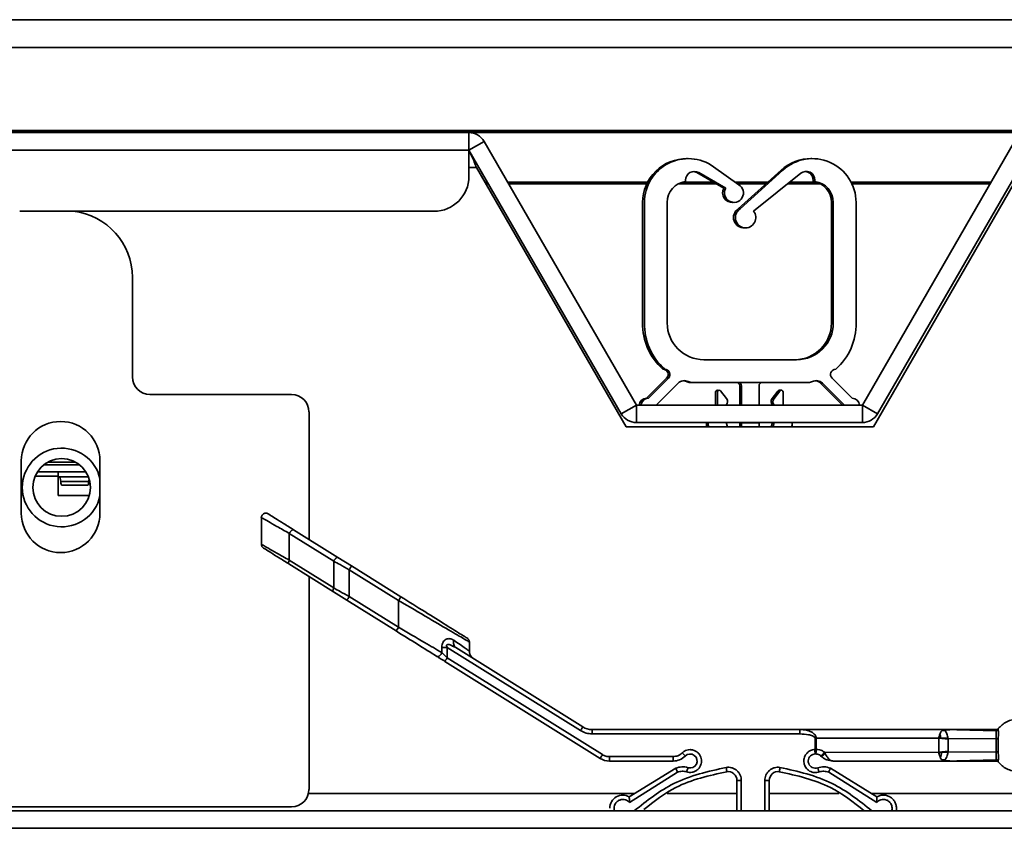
# Model space of a CAD drawing. Header units: millimetres. Extents: x 1 to 1119, y -1 to 863.
# Tile 30 of 211: x 283 to 302, y 154 to 169. Entities that reach past the tile are written whole.
import ezdxf

# ---------------------------------------------------------------- set-up
doc = ezdxf.new("R2010")
doc.units = ezdxf.units.MM

msp = doc.modelspace()

# ---------------------------------------------------------------- linework, layer by layer
at = {"color": 7, "linetype": 'Continuous', "lineweight": 35}
for p, q in [((374.6376, 169.427), (247.8558, 169.427)), ((373.5793, 167.3134), (247.8558, 167.3134)), ((373.5793, 167.3111), (247.8558, 167.3111)), ((247.8558, 167.2793), (507.7694, 167.2793)), ((247.8558, 167.277), (507.7694, 167.277)), ((291.7868, 167.273), (282.5559, 167.273)), ((291.7868, 167.273), (291.7868, 166.9397)), ((291.7868, 166.9397), (292.0755, 167.1063)), ((294.9793, 162.0768), (292.0755, 167.1063)), ((302.1906, 167.1063), (299.2868, 162.0768)), ((282.5559, 166.9397), (291.7868, 166.9397)), ((291.7868, 166.9397), (291.7868, 166.4397)), ((294.6906, 161.9102), (291.7868, 166.9397)), ((302.4793, 166.9397), (299.5755, 161.9102)), ((295.955, 166.7768), (295.9374, 166.7768)), ((298.3216, 166.7768), (298.3041, 166.7768)), ((291.9288, 166.6063), (294.7828, 161.663)), ((296.1326, 166.511), (296.6464, 166.2114)), ((296.1677, 166.511), (296.6815, 166.2114)), ((296.9306, 166.2791), (296.4516, 166.6215)), ((297.7383, 166.5603), (296.9199, 165.8169)), ((297.7734, 166.5603), (296.955, 165.8169)), ((297.2103, 165.7786), (298.1132, 166.4975)), ((299.4995, 161.663), (302.3535, 166.6063)), ((292.1381, 166.3313), (292.0876, 166.3313)), ((292.1394, 166.329), (292.0889, 166.329)), ((295.1943, 166.3313), (292.523, 166.3313)), ((295.1931, 166.329), (292.5243, 166.329)), ((296.4447, 166.329), (295.8601, 166.329)), ((296.4408, 166.3313), (295.8688, 166.3313)), ((295.917, 166.3404), (295.917, 166.3671)), ((297.4861, 166.3313), (296.8576, 166.3313)), ((297.4835, 166.329), (296.8609, 166.329)), ((298.4055, 166.329), (297.9015, 166.329)), ((298.3968, 166.3313), (297.9045, 166.3313)), ((298.3486, 166.3671), (298.3486, 166.3404)), ((298.3837, 166.3671), (298.3837, 166.3404)), ((301.7431, 166.3313), (299.0713, 166.3313)), ((301.7418, 166.329), (299.0725, 166.329)), ((292.1072, 166.2972), (292.1577, 166.2972)), ((292.1086, 166.2949), (292.1591, 166.2949)), ((292.5426, 166.2972), (295.1774, 166.2972)), ((292.544, 166.2949), (295.1763, 166.2949)), ((295.7759, 166.2949), (296.5031, 166.2949)), ((295.7802, 166.2972), (296.4992, 166.2972)), ((296.9053, 166.2972), (297.4486, 166.2972)), ((296.9085, 166.2949), (297.4461, 166.2949)), ((297.8588, 166.2949), (298.4897, 166.2949)), ((297.8617, 166.2972), (298.4854, 166.2972)), ((299.0882, 166.2972), (301.7235, 166.2972)), ((299.0893, 166.2949), (301.7221, 166.2949)), ((295.0986, 165.9435), (295.0986, 163.6435)), ((295.1337, 165.9435), (295.1337, 163.6435)), ((295.567, 163.6435), (295.567, 165.9435)), ((298.6986, 165.9435), (298.6986, 163.6435)), ((298.7337, 165.9435), (298.7337, 163.6435)), ((299.167, 163.6435), (299.167, 165.9435)), ((291.1202, 165.773), (283.2226, 165.773)), ((297.0314, 165.4581), (297.0489, 165.4584)), ((285.3716, 162.6141), (285.3716, 164.5141)), ((298.0337, 162.9435), (296.267, 162.9435)), ((295.5553, 162.5917), (295.1736, 162.21)), ((295.5904, 162.5917), (295.2087, 162.21)), ((299.092, 162.21), (298.7103, 162.5917)), ((295.3627, 162.0811), (295.7763, 162.4947)), ((296.0043, 162.5102), (296.0395, 162.5102)), ((296.0395, 162.5102), (298.2613, 162.5102)), ((296.9486, 162.4435), (296.9486, 162.0768)), ((296.9837, 162.4435), (296.9837, 162.0768)), ((297.317, 162.4435), (297.317, 162.0768)), ((298.4893, 162.4947), (298.9029, 162.0811)), ((298.5244, 162.4947), (298.938, 162.0811)), ((288.4046, 162.2807), (285.7049, 162.2807)), ((296.4903, 162.0768), (296.4903, 162.3268)), ((296.5254, 162.0768), (296.5254, 162.3268)), ((296.6971, 162.2055), (296.5848, 162.3475)), ((297.5685, 162.2055), (297.6775, 162.3433)), ((297.6036, 162.2055), (297.7126, 162.3433)), ((297.7754, 162.3215), (297.7754, 162.0768)), ((294.6906, 161.9102), (294.9793, 162.0768)), ((294.9793, 161.7435), (294.9793, 162.0768)), ((299.2868, 162.0768), (294.9793, 162.0768)), ((295.3633, 162.0768), (295.3627, 162.0811)), ((298.9029, 162.0811), (298.9023, 162.0768)), ((298.938, 162.0811), (298.9375, 162.0768)), ((299.2868, 162.0768), (299.5755, 161.9102)), ((299.2868, 161.7435), (299.2868, 162.0768)), ((288.738, 159.5165), (288.738, 161.9474)), ((294.7828, 161.663), (299.4995, 161.663)), ((299.2868, 161.7435), (294.9793, 161.7435)), ((296.3153, 161.7435), (296.3153, 161.6935)), ((296.327, 161.663), (296.3153, 161.6935)), ((296.3504, 161.7435), (296.3504, 161.6935)), ((296.3621, 161.663), (296.3504, 161.6935)), ((296.692, 161.7435), (296.7158, 161.663)), ((296.9486, 161.7435), (296.9486, 161.7376)), ((296.9486, 161.7376), (296.9837, 161.7376)), ((296.9486, 161.7376), (296.9486, 161.663)), ((296.9837, 161.7435), (296.9837, 161.7376)), ((296.9837, 161.7376), (297.317, 161.7376)), ((296.9837, 161.7376), (296.9837, 161.663)), ((297.317, 161.7435), (297.317, 161.7376)), ((297.317, 161.7376), (297.317, 161.663)), ((297.5736, 161.7435), (297.5499, 161.663)), ((297.6087, 161.7435), (297.585, 161.663)), ((297.9504, 161.6935), (297.9386, 161.663)), ((297.9504, 161.6935), (297.9504, 161.7435)), ((283.2534, 160.0141), (283.2534, 161.0141)), ((283.7601, 160.9897), (284.2851, 160.9897)), ((284.7534, 161.0141), (284.7534, 160.0141)), ((283.5616, 160.8063), (283.9559, 160.8063)), ((283.9559, 160.723), (283.9559, 160.8063)), ((283.9559, 160.8063), (284.4836, 160.8063)), ((283.9559, 160.723), (283.9559, 160.3563)), ((284.535, 160.7063), (283.9559, 160.7063)), ((284.5396, 160.6189), (284.0056, 160.6189)), ((284.0212, 160.5524), (284.524, 160.5524)), ((283.9559, 160.3563), (284.5518, 160.3563)), ((287.831, 159.9353), (287.831, 159.422)), ((289.2092, 159.1006), (288.3629, 159.6294)), ((288.3629, 159.6294), (288.3629, 159.1184)), ((289.2905, 159.1712), (288.4442, 159.7001)), ((288.3559, 159.0477), (289.2022, 158.5189)), ((288.3629, 159.1184), (289.2092, 158.5896)), ((289.2092, 158.5896), (289.2092, 159.1006)), ((289.5504, 159.0088), (289.2905, 159.1712)), ((290.4898, 158.4218), (289.5504, 159.0088)), ((288.738, 154.7474), (288.738, 158.809)), ((289.5063, 158.9382), (289.5063, 158.4272)), ((290.4457, 158.3512), (289.5063, 158.9382)), ((289.2022, 158.5189), (289.4621, 158.3565)), ((289.5063, 158.4272), (290.4457, 157.8402)), ((289.4621, 158.3565), (290.4015, 157.7695)), ((290.4457, 157.8402), (290.4457, 158.3512)), ((291.7957, 157.3837), (291.7957, 157.5597)), ((291.2713, 157.4571), (291.2713, 157.3561)), ((291.3732, 157.4571), (291.2713, 157.4571)), ((291.3732, 157.2606), (291.3732, 157.4571)), ((291.3732, 157.4571), (293.9137, 155.8696)), ((291.4724, 157.4815), (291.5396, 157.4514)), ((291.4745, 157.4864), (291.5147, 157.4746)), ((291.5396, 157.4514), (293.9579, 155.9403)), ((294.289, 155.3403), (291.329, 157.1899)), ((294.3332, 155.411), (291.3732, 157.2606)), ((294.1345, 155.8897), (298.0965, 155.8897)), ((294.1345, 155.8063), (294.1345, 155.8897)), ((298.0965, 155.8063), (294.1345, 155.8063)), ((298.0965, 155.8897), (300.831, 155.8897)), ((298.0965, 155.8897), (298.0965, 155.8063)), ((300.8069, 155.8722), (300.8145, 155.8779)), ((300.8069, 155.8722), (300.8196, 155.8714)), ((300.8293, 155.8857), (300.8145, 155.8779)), ((300.8196, 155.8714), (300.8145, 155.8779)), ((300.8196, 155.8714), (300.8621, 155.8702)), ((300.9539, 155.8869), (300.823, 155.8867)), ((300.8347, 155.8888), (300.8293, 155.8857)), ((300.8293, 155.8858), (300.8473, 155.8853)), ((301.8393, 155.8668), (300.831, 155.8897)), ((300.8473, 155.8853), (300.8621, 155.8702)), ((301.8393, 155.8668), (301.84, 155.8897)), ((301.8791, 155.8837), (301.8786, 155.9078)), ((298.3853, 155.723), (298.3846, 155.5095)), ((298.3853, 155.723), (298.4094, 155.723)), ((300.7446, 155.7242), (298.4094, 155.723)), ((298.4094, 155.5096), (298.4094, 155.723)), ((300.744, 155.723), (300.9237, 155.7034)), ((300.7446, 155.7242), (300.7446, 155.4551)), ((300.7449, 155.7271), (300.7828, 155.7259)), ((300.9208, 155.722), (300.9237, 155.7034)), ((301.8392, 155.7118), (300.9208, 155.722)), ((300.9237, 155.7034), (300.9237, 155.4759)), ((298.3882, 155.4263), (298.3411, 155.4161)), ((298.4094, 155.5096), (298.3853, 155.5096)), ((300.7446, 155.4551), (298.5663, 155.4563)), ((298.5792, 155.4325), (298.5663, 155.4563)), ((300.7447, 155.4564), (300.9237, 155.4759)), ((300.7454, 155.4522), (300.7994, 155.454)), ((300.7994, 155.454), (300.9208, 155.4573)), ((300.9237, 155.4759), (300.9208, 155.4573)), ((301.8392, 155.4675), (300.9208, 155.4573)), ((295.678, 155.373), (294.4657, 155.373)), ((295.678, 155.2897), (294.4657, 155.2897)), ((295.678, 155.373), (295.678, 155.2897)), ((298.497, 155.3849), (298.4887, 155.3925)), ((300.831, 155.2897), (298.7303, 155.2897)), ((300.8231, 155.3021), (300.9539, 155.2924)), ((300.8299, 155.2933), (300.8347, 155.2906)), ((301.8393, 155.3125), (300.831, 155.2897)), ((300.831, 155.2897), (301.8401, 155.2897)), ((300.9026, 155.2925), (300.9539, 155.2924)), ((301.84, 155.2897), (301.8393, 155.3125)), ((301.8786, 155.2715), (301.8791, 155.2956)), ((294.8427, 154.6079), (295.7302, 155.151)), ((294.8449, 154.5009), (295.7633, 155.0745)), ((298.645, 155.0745), (299.5634, 154.5009)), ((298.6781, 155.151), (299.5656, 154.6079)), ((296.8958, 154.3397), (296.8958, 154.921)), ((297.4291, 154.921), (297.5125, 154.921)), ((297.5125, 154.921), (297.5125, 154.3397)), ((579.0159, 154.3397), (176.6093, 154.3397)), ((215.9385, 154.4141), (288.4046, 154.4141)), ((296.1375, 154.3401), (296.1375, 154.3397)), ((298.2708, 154.3397), (298.2708, 154.3401)), ((176.845, 154.0063), (578.7802, 154.0063))]:
    msp.add_line(p, q, dxfattribs=at)
at = {"color": 8, "linetype": 'Continuous', "lineweight": 35}
for p, q in [((374.6376, 168.8983), (247.8558, 168.8983)), ((291.7868, 166.6063), (291.9288, 166.6063)), ((283.6839, 160.9397), (284.3613, 160.9397)), ((283.5171, 160.723), (283.9559, 160.723)), ((296.9791, 154.3397), (296.9791, 154.921)), ((297.4291, 154.921), (297.4291, 154.3397)), ((294.9491, 154.673), (288.7295, 154.673)), ((296.8958, 154.673), (295.5686, 154.673)), ((298.8396, 154.673), (297.5125, 154.673)), ((539.5693, 154.673), (299.4592, 154.673))]:
    msp.add_line(p, q, dxfattribs=at)
at = {"color": 7, "linetype": 'Continuous', "lineweight": 35, "flags": 128}
for points in [[(296.1326, 166.511), (296.0924, 166.5279), (296.0661, 166.5328)], [(296.8096, 165.9428), (296.8245, 165.943), (296.8271, 165.9432)], [(291.329, 157.1899), (291.3299, 157.1913), (291.3324, 157.1953), (291.3365, 157.2018), (291.342, 157.2106), (291.3487, 157.2213), (291.3563, 157.2336), (291.3646, 157.2468), (291.3732, 157.2606)]]:
    msp.add_lwpolyline(points, dxfattribs=at)
at = {"color": 7, "linetype": 'Continuous', "lineweight": 35}
msp.add_circle((284.0226, 160.5063), 0.55, dxfattribs=at)
for centre, radius, start, end in [((291.7868, 166.9397), 0.3333, 30, 90), ((295.9319, 165.9435), 0.8333, 88.79309, 180), ((295.967, 165.9435), 0.8333, 54.44479, 180), ((298.2986, 165.9435), 0.8333, 88.79309, 132.25293), ((298.3337, 165.9435), 0.8333, 360, 132.25293), ((296.0837, 166.3671), 0.1667, 59.74474, 180), ((298.217, 166.3671), 0.1667, 0, 128.52425), ((298.1819, 166.3671), 0.1667, 0, 83.95468), ((291.1202, 166.4397), 0.6667, 270, 0), ((295.967, 165.9435), 0.4, 97.18076, 180), ((298.2986, 165.9435), 0.4, 360, 82.81924), ((298.3337, 165.9435), 0.4, 360, 82.81924), ((296.8041, 166.1234), 0.1806, 150.84296, 275.57737), ((296.8392, 166.1234), 0.1806, 150.84296, 59.58358), ((284.1049, 164.5141), 1.2667, 0, 83.66136), ((297.0259, 165.6531), 0.1951, 122.91414, 275.16163), ((297.061, 165.6531), 0.1951, 122.91414, 40.05477), ((296.2374, 163.6173), 1.1391, 178.68103, 228.63458), ((296.2725, 163.6173), 1.1391, 178.68103, 228.63458), ((296.267, 163.6435), 0.7, 180, 270), ((297.9986, 163.6435), 0.7, 270, 360), ((298.0337, 163.6435), 0.7, 270, 360), ((298.0282, 163.6173), 1.1391, 311.36542, 1.31897), ((295.4846, 162.6624), 0.1, 315, 90), ((295.5197, 162.6624), 0.1, 315, 90), ((298.781, 162.6624), 0.1, 90, 225), ((285.7049, 162.6141), 0.3333, 180, 270), ((295.8942, 162.3768), 0.1667, 64.15807, 135), ((295.859, 162.3768), 0.1667, 64.15807, 83.95468), ((296.0043, 162.6768), 0.1667, 244.15807, 270), ((296.0395, 162.6768), 0.1667, 244.15807, 270), ((296.8819, 162.4435), 0.0667, 0, 90), ((296.917, 162.4435), 0.0667, 0, 90), ((297.3837, 162.4435), 0.0667, 90, 180), ((298.2613, 162.6768), 0.1667, 270, 295.84193), ((298.4066, 162.3768), 0.1667, 45, 115.84193), ((298.3715, 162.3768), 0.1667, 45, 83.95468), ((288.4046, 161.9474), 0.3333, 0, 90), ((295.1791, 162.0601), 0.15, 92.09515, 173.57837), ((295.2142, 162.0601), 0.15, 92.09515, 173.57837), ((296.5236, 162.3268), 0.0333, 58.22563, 180), ((296.5587, 162.3268), 0.0333, 38.34022, 180), ((296.5346, 162.3268), 0.0333, 68.80626, 99.50031), ((296.6187, 162.1435), 0.1, 317.16657, 38.34022), ((297.6469, 162.1435), 0.1, 141.65978, 222.83343), ((297.682, 162.1435), 0.1, 141.65978, 222.83343), ((297.708, 162.33), 0.0333, 58.22563, 156.40157), ((297.7431, 162.33), 0.0333, 345.2582, 156.40157), ((297.719, 162.33), 0.0333, 68.80626, 99.50031), ((299.0865, 162.0601), 0.15, 6.42163, 87.90485), ((294.9793, 162.0768), 0.3333, 210, 270), ((299.2868, 162.0768), 0.3333, 270, 330), ((284.0034, 161.0141), 0.75, 0, 180), ((284.0226, 160.5063), 0.75, 13.00964, 346.99036), ((284.0034, 160.0141), 0.75, 180, 0), ((294.1345, 156.223), 0.3333, 238, 270), ((296.0046, 155.2897), 0.1333, 252.2898, 134.41531), ((294.4657, 155.623), 0.3333, 238, 270), ((295.678, 155.623), 0.3333, 270, 314.41531), ((298.3918, 155.2892), 0.1367, 111.77168, 289.11301), ((295.8626, 154.8451), 0.3333, 72.2898, 113.4052), ((296.7291, 154.921), 0.1667, 0, 98.50809), ((297.6791, 154.921), 0.1667, 81.49191, 180), ((298.5457, 154.8451), 0.3333, 66.5948, 109.11301), ((288.4046, 154.7474), 0.3333, 270, 0), ((294.7208, 154.3896), 0.25, 60.82688, 180)]:
    msp.add_arc(centre, radius, start, end, dxfattribs=at)
for centre, major_axis, start_param, end_param in [((283.9851, 160.2063), (0, 0.5), 5.6827826, 6.2831853), ((284.0212, 160.9324), (0, 0.38), 2.54119, 3.1415927), ((284.524, 160.9324), (0, 0.38), 3.1415927, 3.7419953), ((284.5601, 160.2063), (0, 0.5), 0.3706553, 0.6004027)]:
    msp.add_ellipse(centre, major_axis=major_axis, ratio=0.0725806, start_param=start_param, end_param=end_param, dxfattribs=at)
for points, knots in [([(291.7868, 166.9091), (291.799, 166.8942), (291.8259, 166.8615), (291.8674, 166.7691), (291.9026, 166.6775), (291.923, 166.622), (291.9288, 166.6063)], [0, 0, 0, 0, 0.2574061, 0.5676527, 0.8779144, 1, 1, 1, 1]), ([(287.9585, 160.0036), (287.9515, 160.0072), (287.9376, 160.0144), (287.9145, 160.0172), (287.8927, 160.0143), (287.8731, 160.0063), (287.856, 159.9937), (287.8422, 159.9765), (287.8326, 159.9552), (287.8315, 159.9396), (287.831, 159.9318)], [0, 0, 0, 0, 0.1314012, 0.2613903, 0.3852445, 0.499516, 0.6142846, 0.7385202, 0.8686802, 1, 1, 1, 1]), ([(288.4442, 159.7001), (288.3788, 159.741), (288.248, 159.8226), (288.0922, 159.9201), (287.9806, 159.9898), (287.9658, 159.999), (287.9585, 160.0036)], [0, 0, 0, 0, 0.2511168, 0.5014449, 0.7510249, 1, 1, 1, 1]), ([(288.3629, 159.6294), (288.3659, 159.6349), (288.3717, 159.6458), (288.3825, 159.6615), (288.394, 159.6754), (288.4058, 159.6871), (288.4174, 159.6958), (288.428, 159.701), (288.4374, 159.7029), (288.4419, 159.701), (288.4442, 159.7001)], [0, 0, 0, 0, 0.12498894, 0.2499914, 0.37498576, 0.49999503, 0.62499564, 0.74997593, 0.8749805, 1, 1, 1, 1]), ([(287.8312, 159.4208), (287.8321, 159.4117), (287.834, 159.3931), (287.8482, 159.3682), (287.863, 159.3568), (287.8702, 159.3513)], [0, 0, 0, 0, 0.3285558, 0.6737306, 1, 1, 1, 1]), ([(287.8702, 159.3513), (287.8775, 159.3467), (287.8922, 159.3375), (288.0038, 159.2677), (288.1597, 159.1703), (288.2905, 159.0887), (288.3559, 159.0477)], [0, 0, 0, 0, 0.2489771, 0.4985538, 0.7488875, 1, 1, 1, 1]), ([(288.3559, 159.0477), (288.3533, 159.0504), (288.3482, 159.0558), (288.3475, 159.0727), (288.352, 159.0942), (288.3593, 159.1103), (288.3629, 159.1184)], [0, 0, 0, 0, 0.2499852, 0.500036, 0.7500081, 1, 1, 1, 1]), ([(289.2905, 159.1712), (289.2882, 159.1722), (289.2837, 159.1741), (289.2743, 159.1722), (289.2637, 159.1669), (289.2521, 159.1582), (289.2403, 159.1466), (289.2288, 159.1326), (289.218, 159.117), (289.2122, 159.1061), (289.2092, 159.1006)], [0, 0, 0, 0, 0.1250234, 0.249973, 0.3750131, 0.5000176, 0.6249895, 0.7500083, 0.8750072, 1, 1, 1, 1]), ([(289.2092, 159.1006), (289.2488, 159.0788), (289.3441, 159.0264), (289.4465, 158.9707), (289.5063, 158.9382)], [0, 0, 0, 0, 0.4156217, 1, 1, 1, 1]), ([(289.5063, 158.9382), (289.5121, 158.9474), (289.5236, 158.9659), (289.5382, 158.9893), (289.5485, 159.0056), (289.5498, 159.0078), (289.5504, 159.0088)], [0, 0, 0, 0, 0.249981, 0.4999916, 0.7499544, 1, 1, 1, 1]), ([(289.2092, 158.5896), (289.2056, 158.5815), (289.1983, 158.5653), (289.1938, 158.5439), (289.1945, 158.5269), (289.1996, 158.5216), (289.2022, 158.5189)], [0, 0, 0, 0, 0.2500023, 0.5000168, 0.7500049, 1, 1, 1, 1]), ([(289.5063, 158.4272), (289.4465, 158.4597), (289.3441, 158.5154), (289.2488, 158.5678), (289.2092, 158.5896)], [0, 0, 0, 0, 0.5843802, 1, 1, 1, 1]), ([(289.4621, 158.3565), (289.4628, 158.3576), (289.4641, 158.3597), (289.4743, 158.376), (289.4889, 158.3994), (289.5005, 158.4179), (289.5063, 158.4272)], [0, 0, 0, 0, 0.2500487, 0.4999843, 0.7500238, 1, 1, 1, 1]), ([(290.4898, 158.4218), (290.4892, 158.4208), (290.4879, 158.4186), (290.4776, 158.4023), (290.463, 158.3789), (290.4515, 158.3604), (290.4457, 158.3512)], [0, 0, 0, 0, 0.2500495, 0.5000164, 0.7500309, 1, 1, 1, 1]), ([(291.7565, 157.6303), (291.7509, 157.6339), (291.7396, 157.6409), (291.652, 157.6956), (291.5218, 157.777), (291.2983, 157.9166), (290.9509, 158.1337), (290.6436, 158.3257), (290.4898, 158.4218)], [0, 0, 0, 0, 0.1247222, 0.2495498, 0.3745577, 0.4997438, 0.7495861, 1, 1, 1, 1]), ([(290.4457, 157.8402), (290.4399, 157.8309), (290.4283, 157.8124), (290.4137, 157.789), (290.4035, 157.7727), (290.4022, 157.7706), (290.4015, 157.7695)], [0, 0, 0, 0, 0.2499821, 0.4999803, 0.7499533, 1, 1, 1, 1]), ([(290.4015, 157.7695), (290.5389, 157.6837), (290.8133, 157.5122), (291.0553, 157.361), (291.1761, 157.2855)], [0, 0, 0, 0, 0.50040869, 1, 1, 1, 1]), ([(291.2713, 157.3561), (291.1636, 157.4193), (290.9087, 157.5687), (290.6152, 157.7408), (290.4457, 157.8402)], [0, 0, 0, 0, 0.4226109, 1, 1, 1, 1]), ([(291.2713, 157.4571), (291.2722, 157.4752), (291.2739, 157.5098), (291.2912, 157.5568), (291.3188, 157.5931), (291.3637, 157.6213), (291.4296, 157.6295), (291.4735, 157.6059), (291.498, 157.5927)], [0, 0, 0, 0, 0.1292197, 0.2466495, 0.3633843, 0.4872327, 0.7133272, 1, 1, 1, 1]), ([(291.5396, 157.4514), (291.5307, 157.4585), (291.5125, 157.4729), (291.4965, 157.5076), (291.4902, 157.5486), (291.4955, 157.5782), (291.498, 157.5927)], [0, 0, 0, 0, 0.24481765, 0.49999232, 0.75520492, 1, 1, 1, 1]), ([(291.7956, 157.5609), (291.7952, 157.5666), (291.7944, 157.5782), (291.7886, 157.5945), (291.7777, 157.6137), (291.7648, 157.6238), (291.7565, 157.6303)], [0, 0, 0, 0, 0.2082939, 0.4166978, 0.6208511, 1, 1, 1, 1]), ([(291.2713, 157.3561), (291.2685, 157.3499), (291.2631, 157.3376), (291.2517, 157.3206), (291.2392, 157.3062), (291.2262, 157.2949), (291.2129, 157.2866), (291.1995, 157.2817), (291.1865, 157.2807), (291.1796, 157.2839), (291.1761, 157.2855)], [0, 0, 0, 0, 0.1308631, 0.2601464, 0.3841121, 0.4999898, 0.615863, 0.7398531, 0.8691216, 1, 1, 1, 1]), ([(291.2713, 157.3561), (291.2873, 157.3411), (291.3197, 157.3108), (291.3552, 157.2774), (291.3732, 157.2606)], [0, 0, 0, 0, 0.4959399, 1, 1, 1, 1]), ([(291.8741, 157.2424), (291.861, 157.2521), (291.8391, 157.2684), (291.8174, 157.2997), (291.8001, 157.3362), (291.7974, 157.3653), (291.7957, 157.3838)], [0, 0, 0, 0, 0.2875878, 0.4838861, 0.672169, 1, 1, 1, 1]), ([(291.1761, 157.2855), (291.1962, 157.2729), (291.2436, 157.2434), (291.2978, 157.2094), (291.329, 157.1899)], [0, 0, 0, 0, 0.4245017, 1, 1, 1, 1]), ([(301.8786, 155.9078), (301.9015, 155.9325), (301.949, 155.9836), (302.0411, 156.0414), (302.148, 156.0806), (302.2643, 156.0942), (302.3806, 156.0806), (302.4875, 156.0414), (302.5796, 155.9836), (302.6271, 155.9325), (302.65, 155.9078)], [0, 0, 0, 0, 0.1143078, 0.2373149, 0.3668829, 0.500004, 0.6331199, 0.7626878, 0.8856902, 1, 1, 1, 1]), ([(293.9137, 155.8696), (293.9195, 155.8789), (293.9311, 155.8974), (293.9457, 155.9208), (293.9559, 155.9371), (293.9572, 155.9393), (293.9579, 155.9403)], [0, 0, 0, 0, 0.2499886, 0.5000484, 0.7500043, 1, 1, 1, 1]), ([(294.1345, 155.8063), (294.0955, 155.8091), (294.0174, 155.8147), (293.9483, 155.8513), (293.9137, 155.8696)], [0, 0, 0, 0, 0.4999864, 1, 1, 1, 1]), ([(298.4094, 155.723), (298.408, 155.734), (298.405, 155.7574), (298.3845, 155.79), (298.3534, 155.8202), (298.2986, 155.8534), (298.2117, 155.883), (298.1378, 155.8873), (298.0965, 155.8897)], [0, 0, 0, 0, 0.0838776, 0.1781537, 0.288595, 0.4188424, 0.6755623, 1, 1, 1, 1]), ([(298.0965, 155.8063), (298.1515, 155.8041), (298.2332, 155.8009), (298.3257, 155.7761), (298.3673, 155.7547), (298.3811, 155.7381), (298.3847, 155.7294), (298.3851, 155.7251), (298.3853, 155.723)], [0, 0, 0, 0, 0.52292386, 0.7769518, 0.91119976, 0.95889139, 0.97983409, 1, 1, 1, 1]), ([(300.7649, 155.8017), (300.7604, 155.7883), (300.7523, 155.7644), (300.7469, 155.7365), (300.7446, 155.7242)], [0, 0, 0, 0, 0.5599168, 1, 1, 1, 1]), ([(300.8069, 155.8722), (300.7987, 155.864), (300.7825, 155.8478), (300.7707, 155.817), (300.7649, 155.8017)], [0, 0, 0, 0, 0.5010215, 1, 1, 1, 1]), ([(300.7828, 155.7259), (300.7808, 155.7389), (300.7766, 155.7654), (300.769, 155.7894), (300.765, 155.8017)], [0, 0, 0, 0, 0.489171, 1, 1, 1, 1]), ([(300.831, 155.8897), (300.8303, 155.8897), (300.8291, 155.8897), (300.8293, 155.8895), (300.8316, 155.8893), (300.8335, 155.889), (300.8347, 155.8888)], [0, 0, 0, 0, 0.2291206, 0.4606465, 0.6470744, 1, 1, 1, 1]), ([(301.8461, 155.8897), (301.6541, 155.8895), (301.3089, 155.8893), (300.9779, 155.8895), (300.831, 155.8897)], [0, 0, 0, 0, 0.556191, 1, 1, 1, 1]), ([(300.8347, 155.8887), (300.8362, 155.8885), (300.8391, 155.8882), (300.844, 155.8873), (300.8459, 155.8861), (300.8473, 155.8853)], [0, 0, 0, 0, 0.2286205, 0.4681767, 1, 1, 1, 1]), ([(300.8621, 155.8702), (300.8674, 155.8621), (300.878, 155.8459), (300.8987, 155.8103), (300.9128, 155.7683), (300.9182, 155.737), (300.9208, 155.722)], [0, 0, 0, 0, 0.2555545, 0.5079067, 0.763088, 1, 1, 1, 1]), ([(301.8392, 155.7118), (301.8391, 155.7288), (301.8387, 155.7629), (301.8387, 155.8063), (301.8388, 155.8426), (301.8391, 155.8587), (301.8393, 155.8668)], [0, 0, 0, 0, 0.250428, 0.49978625, 0.74924704, 1, 1, 1, 1]), ([(301.8791, 155.8837), (301.8765, 155.8812), (301.8713, 155.8761), (301.8614, 155.8707), (301.8506, 155.8673), (301.843, 155.867), (301.8393, 155.8668)], [0, 0, 0, 0, 0.2473219, 0.5006988, 0.7537591, 1, 1, 1, 1]), ([(301.84, 155.8897), (301.8437, 155.8899), (301.851, 155.8903), (301.8615, 155.8941), (301.8711, 155.8998), (301.8761, 155.9052), (301.8786, 155.9078)], [0, 0, 0, 0, 0.2464856, 0.4993937, 0.7526025, 1, 1, 1, 1]), ([(301.8791, 155.7187), (301.8794, 155.7538), (301.8801, 155.8257), (301.8794, 155.8641), (301.8791, 155.8837)], [0, 0, 0, 0, 0.4891784, 1, 1, 1, 1]), ([(300.7828, 155.7259), (300.8056, 155.7252), (300.8511, 155.7238), (300.8976, 155.7226), (300.9208, 155.722)], [0, 0, 0, 0, 0.5003589, 1, 1, 1, 1]), ([(301.8791, 155.7187), (301.8765, 155.7176), (301.8713, 155.7155), (301.8614, 155.7133), (301.8505, 155.7119), (301.843, 155.7118), (301.8392, 155.7118)], [0, 0, 0, 0, 0.2467425, 0.5000236, 0.7533118, 1, 1, 1, 1]), ([(301.8392, 155.4675), (301.8394, 155.4873), (301.8398, 155.5267), (301.8401, 155.5897), (301.8398, 155.6527), (301.8394, 155.6921), (301.8392, 155.7118)], [0, 0, 0, 0, 0.2503033, 0.5002529, 0.7500964, 1, 1, 1, 1]), ([(301.8791, 155.4606), (301.8789, 155.4815), (301.8786, 155.5231), (301.8786, 155.5897), (301.8786, 155.6562), (301.8789, 155.6979), (301.8791, 155.7187)], [0, 0, 0, 0, 0.2501108, 0.5000196, 0.7500303, 1, 1, 1, 1]), ([(295.8529, 155.4444), (295.8273, 155.4239), (295.776, 155.383), (295.7106, 155.3763), (295.678, 155.373)], [0, 0, 0, 0, 0.4999908, 1, 1, 1, 1]), ([(295.9386, 155.0833), (295.9549, 155.0793), (295.9892, 155.0708), (296.0452, 155.0744), (296.1023, 155.093), (296.1539, 155.1285), (296.1932, 155.1772), (296.2159, 155.232), (296.2235, 155.2872), (296.2174, 155.3402), (296.1991, 155.3903), (296.1674, 155.4362), (296.1226, 155.4749), (296.0656, 155.5007), (296.0035, 155.5093), (295.9451, 155.5004), (295.8933, 155.4789), (295.8664, 155.4559), (295.8529, 155.4444)], [0, 0, 0, 0, 0.0547851, 0.1156837, 0.1814571, 0.2499781, 0.3184969, 0.3842733, 0.4422257, 0.4999855, 0.5579371, 0.6156987, 0.6814734, 0.7499933, 0.8185112, 0.8842885, 0.9421915, 1, 1, 1, 1]), ([(295.8529, 155.4444), (295.8612, 155.436), (295.8784, 155.4184), (295.8979, 155.3985), (295.9093, 155.3869), (295.9106, 155.3855), (295.9112, 155.3849)], [0, 0, 0, 0, 0.2702617, 0.5624392, 0.7897795, 1, 1, 1, 1]), ([(298.3846, 155.5095), (298.3695, 155.5081), (298.3392, 155.5053), (298.2951, 155.4889), (298.2537, 155.4634), (298.2181, 155.4278), (298.1915, 155.3853), (298.1757, 155.3397), (298.17, 155.2937), (298.1738, 155.2487), (298.1865, 155.2052), (298.2087, 155.1641), (298.2401, 155.1271), (298.2804, 155.0972), (298.3264, 155.0771), (298.3739, 155.0683), (298.4205, 155.069), (298.4494, 155.0772), (298.4638, 155.0813)], [0, 0, 0, 0, 0.0600231, 0.1199268, 0.1848952, 0.2513747, 0.3176567, 0.3820844, 0.4412676, 0.5002099, 0.5599548, 0.6194575, 0.6842031, 0.7505654, 0.8168626, 0.881413, 0.9407673, 1, 1, 1, 1]), ([(298.3846, 155.5095), (298.3846, 155.504), (298.3846, 155.4929), (298.3835, 155.4787), (298.3843, 155.4641), (298.3851, 155.4478), (298.3854, 155.4374), (298.3856, 155.433), (298.3857, 155.4323), (298.3859, 155.4317), (298.3864, 155.4299), (298.3875, 155.4271), (298.3879, 155.4266), (298.3882, 155.4264)], [0, 0, 0, 0, 0.12631063, 0.25313813, 0.34034599, 0.50219882, 0.72209578, 0.75051918, 0.7547997, 0.7623579, 0.78734233, 0.87511259, 1, 1, 1, 1]), ([(298.4887, 155.3925), (298.4761, 155.4013), (298.4458, 155.4227), (298.4094, 155.425), (298.3882, 155.4263)], [0, 0, 0, 0, 0.41441441, 1, 1, 1, 1]), ([(298.4094, 155.5096), (298.4095, 155.4989), (298.4096, 155.4825), (298.4073, 155.4629), (298.4046, 155.4498), (298.4012, 155.4393), (298.3962, 155.4293), (298.3918, 155.4275), (298.3889, 155.4264)], [0, 0, 0, 0, 0.2473625, 0.3784255, 0.5106513, 0.6413506, 0.7679259, 1, 1, 1, 1]), ([(298.5663, 155.4563), (298.5503, 155.4677), (298.5208, 155.4887), (298.4669, 155.5074), (298.43, 155.5088), (298.4094, 155.5096)], [0, 0, 0, 0, 0.3441781, 0.6332407, 1, 1, 1, 1]), ([(298.4887, 155.3925), (298.4898, 155.3919), (298.4923, 155.3908), (298.4989, 155.3926), (298.5078, 155.3976), (298.5189, 155.4058), (298.5312, 155.4168), (298.5438, 155.4296), (298.5557, 155.4429), (298.5628, 155.452), (298.5663, 155.4563)], [0, 0, 0, 0, 0.1143623, 0.2373953, 0.3669148, 0.4999766, 0.6330601, 0.7626088, 0.8856356, 1, 1, 1, 1]), ([(298.497, 155.3849), (298.5003, 155.3834), (298.5052, 155.3812), (298.5176, 155.385), (298.529, 155.3905), (298.5418, 155.3988), (298.5549, 155.4091), (298.5676, 155.4205), (298.5754, 155.4286), (298.5792, 155.4325)], [0, 0, 0, 0, 0.23405838, 0.36223451, 0.49424785, 0.6269714, 0.75732045, 0.88237893, 1, 1, 1, 1]), ([(298.7303, 155.2897), (298.7115, 155.2932), (298.6796, 155.2992), (298.6371, 155.3387), (298.6054, 155.3822), (298.5876, 155.4164), (298.5792, 155.4325)], [0, 0, 0, 0, 0.36046106, 0.61333269, 0.81794464, 1, 1, 1, 1]), ([(300.7446, 155.4551), (300.7467, 155.444), (300.7515, 155.4188), (300.7619, 155.3855), (300.7692, 155.3659), (300.7724, 155.3572)], [0, 0, 0, 0, 0.3043839, 0.687836, 1, 1, 1, 1]), ([(300.7994, 155.454), (300.7962, 155.4348), (300.7903, 155.3997), (300.778, 155.3705), (300.7725, 155.3572)], [0, 0, 0, 0, 0.5454274, 1, 1, 1, 1]), ([(300.9208, 155.4573), (300.9182, 155.4427), (300.913, 155.4123), (300.8996, 155.3711), (300.8796, 155.336), (300.8691, 155.3196), (300.8638, 155.3115)], [0, 0, 0, 0, 0.2368899, 0.4921031, 0.7455263, 1, 1, 1, 1]), ([(301.8393, 155.3125), (301.8391, 155.3206), (301.8388, 155.3367), (301.8387, 155.373), (301.8387, 155.4165), (301.8391, 155.4505), (301.8392, 155.4675)], [0, 0, 0, 0, 0.2507509, 0.5002054, 0.7495361, 1, 1, 1, 1]), ([(301.8791, 155.4606), (301.8765, 155.4617), (301.8713, 155.4639), (301.8614, 155.4661), (301.8505, 155.4675), (301.8429, 155.4675), (301.8392, 155.4675)], [0, 0, 0, 0, 0.2472371, 0.5006211, 0.7537417, 1, 1, 1, 1]), ([(301.8791, 155.2956), (301.8794, 155.3152), (301.8801, 155.3537), (301.8794, 155.4255), (301.8791, 155.4606)], [0, 0, 0, 0, 0.51077007, 1, 1, 1, 1]), ([(294.289, 155.3403), (294.2897, 155.3414), (294.291, 155.3435), (294.3013, 155.3598), (294.3158, 155.3832), (294.3274, 155.4017), (294.3332, 155.411)], [0, 0, 0, 0, 0.2499919, 0.4999806, 0.7500057, 1, 1, 1, 1]), ([(294.4657, 155.373), (294.4423, 155.3747), (294.3954, 155.378), (294.3539, 155.4), (294.3332, 155.411)], [0, 0, 0, 0, 0.5000195, 1, 1, 1, 1]), ([(294.4657, 155.373), (294.4657, 155.3621), (294.4657, 155.3402), (294.4657, 155.3127), (294.4657, 155.2934), (294.4657, 155.2909), (294.4657, 155.2897)], [0, 0, 0, 0, 0.2499949, 0.5000292, 0.7500052, 1, 1, 1, 1]), ([(298.497, 155.3849), (298.5129, 155.3711), (298.5481, 155.3405), (298.6263, 155.3004), (298.6894, 155.2939), (298.7303, 155.2897)], [0, 0, 0, 0, 0.2236547, 0.4977163, 1, 1, 1, 1]), ([(300.7724, 155.3572), (300.7743, 155.3529), (300.7819, 155.3347), (300.7933, 155.3194), (300.8029, 155.3106), (300.8043, 155.3092)], [0, 0, 0, 0, 0.2081914, 0.8801487, 1, 1, 1, 1]), ([(300.8043, 155.3092), (300.8086, 155.3057), (300.8135, 155.3017), (300.8185, 155.2988), (300.8191, 155.2984)], [0, 0, 0, 0, 0.8789342, 1, 1, 1, 1]), ([(300.8044, 155.3093), (300.809, 155.3096), (300.8172, 155.3102), (300.8254, 155.3106), (300.8291, 155.3108)], [0, 0, 0, 0, 0.5600199, 1, 1, 1, 1]), ([(300.8291, 155.3108), (300.8272, 155.3082), (300.8239, 155.3035), (300.8205, 155.3), (300.8191, 155.2984)], [0, 0, 0, 0, 0.558573, 1, 1, 1, 1]), ([(300.8191, 155.2984), (300.8221, 155.2969), (300.8258, 155.295), (300.8292, 155.2936), (300.8299, 155.2933)], [0, 0, 0, 0, 0.8169338, 1, 1, 1, 1]), ([(300.8291, 155.3108), (300.8355, 155.311), (300.8471, 155.3114), (300.8587, 155.3114), (300.8638, 155.3115)], [0, 0, 0, 0, 0.56038112, 1, 1, 1, 1]), ([(300.8347, 155.2906), (300.8335, 155.2904), (300.8316, 155.2901), (300.8293, 155.2898), (300.8291, 155.2897), (300.8303, 155.2897), (300.831, 155.2897)], [0, 0, 0, 0, 0.3502691, 0.5378972, 0.7686922, 1, 1, 1, 1]), ([(300.8298, 155.2933), (300.833, 155.2934), (300.8385, 155.2936), (300.8441, 155.2937), (300.8466, 155.2937)], [0, 0, 0, 0, 0.5600889, 1, 1, 1, 1]), ([(300.8466, 155.2937), (300.8453, 155.2931), (300.8425, 155.2917), (300.8374, 155.291), (300.8347, 155.2906)], [0, 0, 0, 0, 0.4799643, 1, 1, 1, 1]), ([(300.8638, 155.3115), (300.8622, 155.3093), (300.8592, 155.3053), (300.8539, 155.2994), (300.8502, 155.2958), (300.8471, 155.294), (300.8466, 155.2937)], [0, 0, 0, 0, 0.280614, 0.5155147, 0.9229392, 1, 1, 1, 1]), ([(301.8393, 155.3125), (301.843, 155.3123), (301.8506, 155.312), (301.8614, 155.3086), (301.8713, 155.3032), (301.8765, 155.2981), (301.8791, 155.2956)], [0, 0, 0, 0, 0.2462409, 0.4993012, 0.7526781, 1, 1, 1, 1]), ([(301.8786, 155.2715), (301.8761, 155.2741), (301.8711, 155.2795), (301.8615, 155.2852), (301.851, 155.289), (301.8437, 155.2894), (301.84, 155.2897)], [0, 0, 0, 0, 0.2473996, 0.5005959, 0.7535153, 1, 1, 1, 1]), ([(302.65, 155.2715), (302.6271, 155.2469), (302.5796, 155.1957), (302.4875, 155.1379), (302.3806, 155.0987), (302.2643, 155.0851), (302.148, 155.0987), (302.0411, 155.1379), (301.949, 155.1957), (301.9015, 155.2469), (301.8786, 155.2715)], [0, 0, 0, 0, 0.1143108, 0.2373123, 0.3668807, 0.4999963, 0.6331173, 0.7626852, 0.8856922, 1, 1, 1, 1]), ([(296.7045, 155.0858), (296.3671, 155.0122), (295.7854, 154.8854), (295.3192, 154.5201), (295.1234, 154.3666)], [0, 0, 0, 0, 0.5799723, 1, 1, 1, 1]), ([(295.7633, 155.0745), (295.7586, 155.0854), (295.7488, 155.1079), (295.7377, 155.1336), (295.7313, 155.1485), (295.7305, 155.1502), (295.7302, 155.151)], [0, 0, 0, 0, 0.2702529, 0.5624409, 0.7897798, 1, 1, 1, 1]), ([(295.7633, 155.0745), (295.7921, 155.0839), (295.8498, 155.1028), (295.909, 155.0898), (295.9386, 155.0833)], [0, 0, 0, 0, 0.4999785, 1, 1, 1, 1]), ([(295.9386, 155.0833), (295.9422, 155.0945), (295.9497, 155.1179), (295.9582, 155.1446), (295.9632, 155.16), (295.9637, 155.1618), (295.964, 155.1627)], [0, 0, 0, 0, 0.2702466, 0.5624416, 0.7897803, 1, 1, 1, 1]), ([(296.9791, 154.921), (296.9782, 154.9381), (296.9762, 154.9722), (296.9595, 155.0225), (296.9324, 155.0702), (296.8937, 155.112), (296.8466, 155.1441), (296.7955, 155.1639), (296.7432, 155.1729), (296.7091, 155.1698), (296.6921, 155.1682)], [0, 0, 0, 0, 0.1190847, 0.2379675, 0.3673087, 0.5000056, 0.6326983, 0.7620354, 0.8811245, 1, 1, 1, 1]), ([(296.6921, 155.1682), (296.6939, 155.1566), (296.6975, 155.1323), (296.7017, 155.1046), (296.7041, 155.0885), (296.7043, 155.0867), (296.7045, 155.0858)], [0, 0, 0, 0, 0.2702551, 0.5624441, 0.7897807, 1, 1, 1, 1]), ([(297.7161, 155.1682), (297.6991, 155.1698), (297.6651, 155.1729), (297.6128, 155.1638), (297.5616, 155.1441), (297.5145, 155.112), (297.4759, 155.0702), (297.4488, 155.0225), (297.4321, 154.9721), (297.4301, 154.938), (297.4291, 154.921)], [0, 0, 0, 0, 0.11908536, 0.23796214, 0.3672995, 0.50000206, 0.63269932, 0.7620408, 0.88112528, 1, 1, 1, 1]), ([(297.7161, 155.1682), (297.7144, 155.1566), (297.7107, 155.1323), (297.7066, 155.1046), (297.7042, 155.0885), (297.7039, 155.0867), (297.7038, 155.0858)], [0, 0, 0, 0, 0.2702561, 0.5624416, 0.789779, 1, 1, 1, 1]), ([(299.3241, 154.3397), (299.1159, 154.5035), (298.6377, 154.88), (298.0408, 155.0115), (297.7038, 155.0858)], [0, 0, 0, 0, 0.4353243, 1, 1, 1, 1]), ([(298.4638, 155.0813), (298.4604, 155.0912), (298.4551, 155.1065), (298.4488, 155.1248), (298.4444, 155.1374), (298.4409, 155.1476), (298.4375, 155.1574), (298.4369, 155.159), (298.4365, 155.1601)], [0, 0, 0, 0, 0.2394666, 0.3683563, 0.500026, 0.6316459, 0.76052, 1, 1, 1, 1]), ([(298.4638, 155.0813), (298.4943, 155.0887), (298.5554, 155.1034), (298.6151, 155.0842), (298.645, 155.0745)], [0, 0, 0, 0, 0.5000065, 1, 1, 1, 1]), ([(298.645, 155.0745), (298.6491, 155.0842), (298.6556, 155.099), (298.6633, 155.1168), (298.6686, 155.129), (298.6728, 155.1389), (298.677, 155.1484), (298.6776, 155.15), (298.6781, 155.151)], [0, 0, 0, 0, 0.2394548, 0.3683589, 0.5000226, 0.6316442, 0.7605211, 1, 1, 1, 1]), ([(296.9791, 154.921), (296.9682, 154.921), (296.9464, 154.921), (296.9188, 154.921), (296.8996, 154.921), (296.8971, 154.921), (296.8958, 154.921)], [0, 0, 0, 0, 0.249987, 0.50002276, 0.75000555, 1, 1, 1, 1]), ([(294.8449, 154.5009), (294.8454, 154.5131), (294.8465, 154.5376), (294.8455, 154.5668), (294.8444, 154.5866), (294.8436, 154.5985), (294.8429, 154.6064), (294.8427, 154.6074), (294.8427, 154.6079)], [0, 0, 0, 0, 0.2427172, 0.4881957, 0.619298, 0.7496121, 0.8769812, 1, 1, 1, 1]), ([(299.5634, 154.5009), (299.5629, 154.5166), (299.5621, 154.5442), (299.5631, 154.5745), (299.5643, 154.5914), (299.5651, 154.6009), (299.5656, 154.6068), (299.5656, 154.6075), (299.5656, 154.6079)], [0, 0, 0, 0, 0.3118258, 0.5476885, 0.6689116, 0.7850441, 0.8955002, 1, 1, 1, 1]), ([(299.5656, 154.6079), (299.5865, 154.6175), (299.6284, 154.6366), (299.6981, 154.6424), (299.7663, 154.6302), (299.8288, 154.5997), (299.8805, 154.5534), (299.918, 154.4947), (299.9368, 154.4284), (299.9407, 154.3745), (299.9323, 154.3461), (299.9304, 154.3397)], [0, 0, 0, 0, 0.12058642, 0.24117721, 0.36176858, 0.48235649, 0.60294841, 0.72354089, 0.84412939, 0.9647198, 1, 1, 1, 1])]:
    msp.add_open_spline(points, degree=3, knots=knots, dxfattribs=at)
at = {"color": 8, "linetype": 'Continuous', "lineweight": 35}
for points, knots in [([(287.831, 159.9329), (287.831, 159.9329), (287.8106, 159.938), (287.8638, 159.9171), (287.954, 159.862), (288.1271, 159.7637), (288.2807, 159.6762), (288.3629, 159.6294)], [0, 0, 0, 0, 0.0000369, 0.2265305, 0.4634914, 0.7127417, 1, 1, 1, 1]), ([(288.3629, 159.1184), (288.2803, 159.1654), (288.126, 159.2531), (287.9577, 159.3498), (287.8508, 159.4104), (287.8375, 159.4182), (287.831, 159.422)], [0, 0, 0, 0, 0.28728954, 0.53657786, 0.77353287, 1, 1, 1, 1]), ([(290.4457, 158.3512), (290.6438, 158.235), (291.008, 158.0215), (291.3922, 157.7962), (291.6048, 157.6717), (291.7157, 157.6064), (291.7833, 157.5669), (291.7916, 157.5621), (291.7957, 157.5597)], [0, 0, 0, 0, 0.2996693, 0.551071, 0.6740937, 0.7890395, 0.8954994, 1, 1, 1, 1]), ([(291.3732, 157.4571), (291.3683, 157.4662), (291.3618, 157.4785), (291.361, 157.4938), (291.3628, 157.4998), (291.365, 157.5034), (291.3681, 157.5062), (291.3735, 157.5093), (291.3879, 157.5126), (291.4237, 157.5088), (291.4525, 157.4926), (291.4724, 157.4815)], [0, 0, 0, 0, 0.173482, 0.2341668, 0.2608726, 0.2868269, 0.3121576, 0.3397839, 0.4051791, 0.589363, 1, 1, 1, 1]), ([(291.498, 157.5927), (291.5799, 157.5353), (291.7031, 157.4488), (291.7835, 157.3924), (291.7917, 157.3866), (291.7957, 157.3838)], [0, 0, 0, 0, 0.5007552, 0.753361, 1, 1, 1, 1]), ([(296.6921, 155.1682), (296.3475, 155.0906), (295.7, 154.9447), (295.1815, 154.5325), (294.9389, 154.3397)], [0, 0, 0, 0, 0.5321708, 1, 1, 1, 1]), ([(299.4694, 154.3397), (299.2268, 154.5325), (298.7083, 154.9447), (298.0607, 155.0906), (297.7161, 155.1682)], [0, 0, 0, 0, 0.4678281, 1, 1, 1, 1]), ([(294.563, 154.3397), (294.5613, 154.3439), (294.5539, 154.3618), (294.5529, 154.3968), (294.5598, 154.4406), (294.5803, 154.4833), (294.6142, 154.5215), (294.6621, 154.5489), (294.7166, 154.5592), (294.7678, 154.5518), (294.8122, 154.5322), (294.834, 154.5113), (294.8449, 154.5009)], [0, 0, 0, 0, 0.030041, 0.1288065, 0.2264172, 0.3236243, 0.4388286, 0.5609271, 0.6836411, 0.8005075, 0.9003617, 1, 1, 1, 1]), ([(299.5634, 154.5009), (299.5743, 154.5114), (299.5961, 154.5323), (299.6405, 154.5518), (299.6917, 154.5592), (299.7462, 154.5489), (299.7941, 154.5215), (299.8281, 154.4833), (299.8485, 154.4406), (299.8554, 154.3967), (299.8544, 154.3618), (299.8469, 154.3438), (299.8452, 154.3397)], [0, 0, 0, 0, 0.0998581, 0.1995147, 0.3163799, 0.4390926, 0.5611899, 0.676393, 0.7739992, 0.8712067, 0.9703727, 1, 1, 1, 1])]:
    msp.add_open_spline(points, degree=3, knots=knots, dxfattribs=at)

doc.saveas('drawing.dxf')
